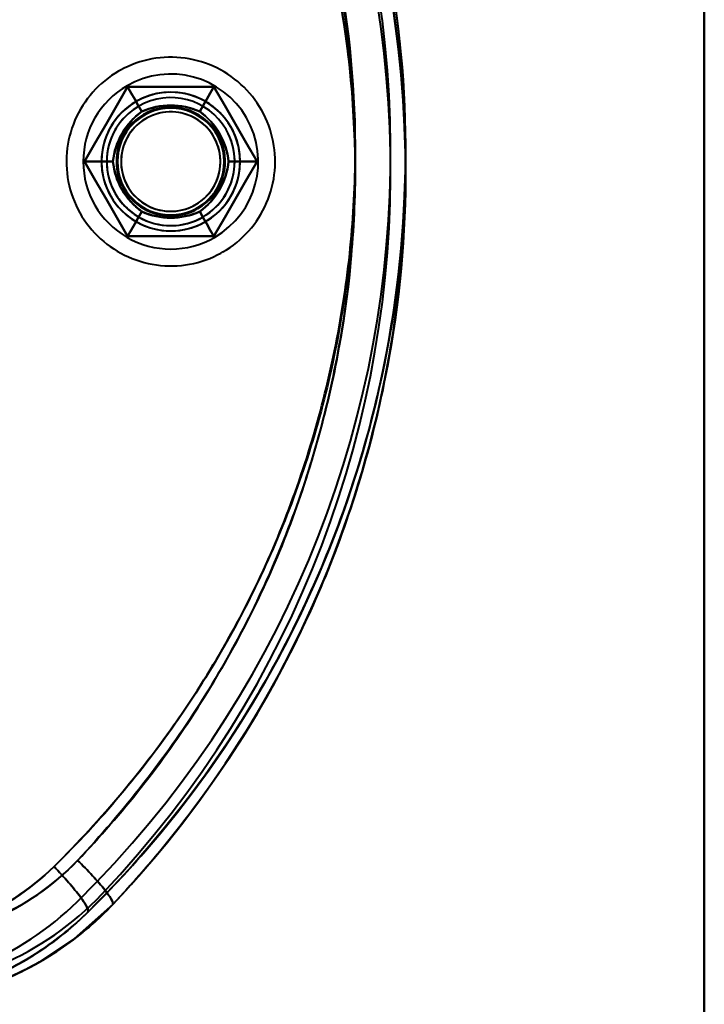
# Model space of a CAD drawing. Header units: millimetres. Extents: x -1041 to 1388, y -120 to 1250.
# Tile 53 of 85: x -215 to -182, y 663 to 710. Entities that reach past the tile are written whole.
import ezdxf

# ---------------------------------------------------------------- set-up
doc = ezdxf.new("R2010")
doc.units = ezdxf.units.MM
doc.layers.add('G-IMPT', color=8, linetype='Continuous', lineweight=40)

# ---------------------------------------------------------------- blocks, each defined once
blk = doc.blocks.new('NEXA 400 CALQUES_dwg-748074-Droite')
at = {"layer": 'G-IMPT', "flags": 128}
for points in [[(-182.5, 642.872), (-182.5, 672.872), (-182.5, 702.872), (-182.5, 732.872), (-182.5, 762.872)], [(-182.5, 642.872), (-182.5, 672.872), (-182.5, 702.872), (-182.5, 732.872), (-182.5, 762.872)], [(-182.5, 762.872), (-182.5, 732.872), (-182.5, 702.872), (-182.5, 672.872), (-182.5, 642.872)], [(-182.5, 762.872), (-182.5, 732.872), (-182.5, 702.872), (-182.5, 672.872), (-182.5, 642.872)], [(-182.5, 762.872), (-182.5, 732.872), (-182.5, 702.872), (-182.5, 672.872), (-182.5, 642.872)], [(-182.5, 642.872), (-182.5, 672.872), (-182.5, 702.872), (-182.5, 732.872), (-182.5, 762.872)], [(-182.5, 762.872), (-182.5, 732.872), (-182.5, 702.872), (-182.5, 672.872), (-182.5, 642.872)], [(-182.5, 642.872), (-182.5, 672.872), (-182.5, 702.872), (-182.5, 732.872), (-182.5, 762.872)], [(-205.055, 698.637), (-204.887, 698.738), (-204.724, 698.846), (-204.565, 698.96), (-204.411, 699.081), (-204.262, 699.207), (-204.118, 699.34), (-203.98, 699.478), (-203.847, 699.621), (-203.72, 699.77), (-203.599, 699.924), (-203.484, 700.082), (-203.375, 700.245), (-203.274, 700.412), (-203.179, 700.583), (-203.09, 700.757), (-203.009, 700.936), (-202.936, 701.117), (-202.869, 701.301), (-202.81, 701.487), (-202.758, 701.676), (-202.714, 701.866), (-202.678, 702.058), (-202.649, 702.252), (-202.628, 702.446), (-202.615, 702.642), (-202.61, 702.837), (-202.612, 703.033), (-202.623, 703.228), (-202.641, 703.423), (-202.667, 703.617), (-202.7, 703.809), (-202.741, 704.001), (-202.79, 704.19), (-202.847, 704.377), (-202.911, 704.562), (-202.982, 704.744), (-203.061, 704.923), (-203.146, 705.099), (-203.239, 705.272), (-203.338, 705.44), (-203.444, 705.605), (-203.556, 705.765), (-203.675, 705.92), (-203.8, 706.07), (-203.931, 706.216), (-204.068, 706.356), (-204.21, 706.49), (-204.357, 706.619), (-204.509, 706.742), (-204.666, 706.858), (-204.828, 706.968), (-204.994, 707.072), (-205.164, 707.169), (-205.338, 707.259), (-205.515, 707.342), (-205.695, 707.417), (-205.878, 707.486), (-206.064, 707.547), (-206.252, 707.601), (-206.442, 707.647), (-206.634, 707.685), (-206.827, 707.716), (-207.022, 707.739), (-207.217, 707.755), (-207.412, 707.762), (-207.608, 707.762), (-207.803, 707.753), (-207.998, 707.737), (-208.192, 707.714), (-208.385, 707.682), (-208.577, 707.643), (-208.767, 707.596), (-208.955, 707.541), (-209.14, 707.479), (-209.323, 707.41), (-209.503, 707.334), (-209.68, 707.25), (-209.853, 707.159), (-209.945, 707.108)], [(-205.055, 698.637), (-204.887, 698.738), (-204.724, 698.846), (-204.565, 698.96), (-204.411, 699.081), (-204.262, 699.207), (-204.118, 699.34), (-203.98, 699.478), (-203.847, 699.621), (-203.72, 699.77), (-203.599, 699.924), (-203.484, 700.082), (-203.375, 700.245), (-203.274, 700.412), (-203.179, 700.583), (-203.09, 700.757), (-203.009, 700.936), (-202.936, 701.117), (-202.869, 701.301), (-202.81, 701.487), (-202.758, 701.676), (-202.714, 701.866), (-202.678, 702.058), (-202.649, 702.252), (-202.628, 702.446), (-202.615, 702.642), (-202.61, 702.837), (-202.612, 703.033), (-202.623, 703.228), (-202.641, 703.423), (-202.667, 703.617), (-202.7, 703.809), (-202.741, 704.001), (-202.79, 704.19), (-202.847, 704.377), (-202.911, 704.562), (-202.982, 704.744), (-203.061, 704.923), (-203.146, 705.099), (-203.239, 705.272), (-203.338, 705.44), (-203.444, 705.605), (-203.556, 705.765), (-203.675, 705.92), (-203.8, 706.07), (-203.931, 706.216), (-204.068, 706.356), (-204.21, 706.49), (-204.357, 706.619), (-204.509, 706.742), (-204.666, 706.858), (-204.828, 706.968), (-204.994, 707.072), (-205.164, 707.169), (-205.338, 707.259), (-205.515, 707.342), (-205.695, 707.417), (-205.878, 707.486), (-206.064, 707.547), (-206.252, 707.601), (-206.442, 707.647), (-206.634, 707.685), (-206.827, 707.716), (-207.022, 707.739), (-207.217, 707.755), (-207.412, 707.762), (-207.608, 707.762), (-207.803, 707.753), (-207.998, 707.737), (-208.192, 707.714), (-208.385, 707.682), (-208.577, 707.643), (-208.767, 707.596), (-208.955, 707.541), (-209.14, 707.479), (-209.323, 707.41), (-209.503, 707.334), (-209.68, 707.25), (-209.853, 707.159), (-209.945, 707.108)], [(-209.945, 707.108), (-210.113, 707.006), (-210.276, 706.899), (-210.435, 706.784), (-210.589, 706.664), (-210.738, 706.537), (-210.882, 706.405), (-211.02, 706.267), (-211.153, 706.123), (-211.28, 705.975), (-211.401, 705.821), (-211.516, 705.663), (-211.625, 705.5), (-211.726, 705.333), (-211.821, 705.162), (-211.91, 704.987), (-211.991, 704.809), (-212.064, 704.628), (-212.131, 704.444), (-212.19, 704.258), (-212.242, 704.069), (-212.286, 703.878), (-212.322, 703.686), (-212.351, 703.493), (-212.372, 703.298), (-212.385, 703.103), (-212.39, 702.908), (-212.388, 702.712), (-212.377, 702.517), (-212.359, 702.322), (-212.333, 702.128), (-212.3, 701.935), (-212.259, 701.744), (-212.21, 701.555), (-212.153, 701.367), (-212.089, 701.183), (-212.018, 701), (-211.939, 700.821), (-211.854, 700.645), (-211.761, 700.473), (-211.662, 700.304), (-211.556, 700.14), (-211.444, 699.98), (-211.325, 699.825), (-211.2, 699.674), (-211.069, 699.529), (-210.932, 699.389), (-210.79, 699.254), (-210.643, 699.126), (-210.491, 699.003), (-210.334, 698.886), (-210.172, 698.776), (-210.006, 698.673), (-209.836, 698.576), (-209.662, 698.486), (-209.485, 698.403), (-209.305, 698.327), (-209.122, 698.259), (-208.936, 698.197), (-208.748, 698.144), (-208.558, 698.098), (-208.366, 698.059), (-208.173, 698.028), (-207.978, 698.005), (-207.783, 697.99), (-207.588, 697.983), (-207.392, 697.983), (-207.197, 697.991), (-207.002, 698.007), (-206.808, 698.031), (-206.615, 698.063), (-206.423, 698.102), (-206.233, 698.149), (-206.045, 698.203), (-205.86, 698.265), (-205.677, 698.334), (-205.497, 698.411), (-205.32, 698.495), (-205.147, 698.585), (-205.055, 698.637)], [(-209.945, 707.108), (-210.113, 707.006), (-210.276, 706.899), (-210.435, 706.784), (-210.589, 706.664), (-210.738, 706.537), (-210.882, 706.405), (-211.02, 706.267), (-211.153, 706.123), (-211.28, 705.975), (-211.401, 705.821), (-211.516, 705.663), (-211.625, 705.5), (-211.726, 705.333), (-211.821, 705.162), (-211.91, 704.987), (-211.991, 704.809), (-212.064, 704.628), (-212.131, 704.444), (-212.19, 704.258), (-212.242, 704.069), (-212.286, 703.878), (-212.322, 703.686), (-212.351, 703.493), (-212.372, 703.298), (-212.385, 703.103), (-212.39, 702.908), (-212.388, 702.712), (-212.377, 702.517), (-212.359, 702.322), (-212.333, 702.128), (-212.3, 701.935), (-212.259, 701.744), (-212.21, 701.555), (-212.153, 701.367), (-212.089, 701.183), (-212.018, 701), (-211.939, 700.821), (-211.854, 700.645), (-211.761, 700.473), (-211.662, 700.304), (-211.556, 700.14), (-211.444, 699.98), (-211.325, 699.825), (-211.2, 699.674), (-211.069, 699.529), (-210.932, 699.389), (-210.79, 699.254), (-210.643, 699.126), (-210.491, 699.003), (-210.334, 698.886), (-210.172, 698.776), (-210.006, 698.673), (-209.836, 698.576), (-209.662, 698.486), (-209.485, 698.403), (-209.305, 698.327), (-209.122, 698.259), (-208.936, 698.197), (-208.748, 698.144), (-208.558, 698.098), (-208.366, 698.059), (-208.173, 698.028), (-207.978, 698.005), (-207.783, 697.99), (-207.588, 697.983), (-207.392, 697.983), (-207.197, 697.991), (-207.002, 698.007), (-206.808, 698.031), (-206.615, 698.063), (-206.423, 698.102), (-206.233, 698.149), (-206.045, 698.203), (-205.86, 698.265), (-205.677, 698.334), (-205.497, 698.411), (-205.32, 698.495), (-205.147, 698.585), (-205.055, 698.637)], [(-209.521, 706.372), (-210.026, 705.497), (-210.531, 704.622), (-211.036, 703.747), (-211.541, 702.872)], [(-211.541, 702.872), (-211.036, 703.747), (-210.531, 704.622), (-210.026, 705.497), (-209.521, 706.372)], [(-209.521, 706.372), (-210.026, 705.497), (-210.531, 704.622), (-211.036, 703.747), (-211.541, 702.872)], [(-209.521, 706.372), (-210.026, 705.497), (-210.531, 704.622), (-211.036, 703.747), (-211.541, 702.872)], [(-211.541, 702.872), (-211.036, 703.747), (-210.531, 704.622), (-210.026, 705.497), (-209.521, 706.372)], [(-211.541, 702.872), (-211.036, 703.747), (-210.531, 704.622), (-210.026, 705.497), (-209.521, 706.372)], [(-211.541, 702.872), (-211.036, 703.747), (-210.531, 704.622), (-210.026, 705.497), (-209.521, 706.372)], [(-209.521, 706.372), (-210.026, 705.497), (-210.531, 704.622), (-211.036, 703.747), (-211.541, 702.872)], [(-211.541, 702.872), (-211.036, 703.747), (-210.531, 704.622), (-210.026, 705.497), (-209.521, 706.372)], [(-211.541, 702.872), (-211.036, 703.747), (-210.531, 704.622), (-210.026, 705.497), (-209.521, 706.372)], [(-209.521, 706.372), (-210.026, 705.497), (-210.531, 704.622), (-211.036, 703.747), (-211.541, 702.872)], [(-209.521, 706.372), (-210.026, 705.497), (-210.531, 704.622), (-211.036, 703.747), (-211.541, 702.872)], [(-205.479, 706.372), (-206.49, 706.372), (-207.5, 706.372), (-208.51, 706.372), (-209.521, 706.372)], [(-209.521, 706.372), (-209.354, 706.084), (-209.188, 705.795), (-209.021, 705.507), (-208.855, 705.218)], [(-208.855, 705.218), (-209.021, 705.507), (-209.188, 705.795), (-209.354, 706.084), (-209.521, 706.372)], [(-209.521, 706.372), (-208.51, 706.372), (-207.5, 706.372), (-206.49, 706.372), (-205.479, 706.372)], [(-205.479, 706.372), (-206.49, 706.372), (-207.5, 706.372), (-208.51, 706.372), (-209.521, 706.372)], [(-205.479, 706.372), (-206.49, 706.372), (-207.5, 706.372), (-208.51, 706.372), (-209.521, 706.372)], [(-209.521, 706.372), (-208.51, 706.372), (-207.5, 706.372), (-206.49, 706.372), (-205.479, 706.372)], [(-209.521, 706.372), (-209.354, 706.084), (-209.188, 705.795), (-209.021, 705.507), (-208.855, 705.218)], [(-208.855, 705.218), (-209.021, 705.507), (-209.188, 705.795), (-209.354, 706.084), (-209.521, 706.372)], [(-209.521, 706.372), (-208.51, 706.372), (-207.5, 706.372), (-206.49, 706.372), (-205.479, 706.372)], [(-209.521, 706.372), (-208.51, 706.372), (-207.5, 706.372), (-206.49, 706.372), (-205.479, 706.372)], [(-205.479, 706.372), (-206.49, 706.372), (-207.5, 706.372), (-208.51, 706.372), (-209.521, 706.372)], [(-209.521, 706.372), (-208.51, 706.372), (-207.5, 706.372), (-206.49, 706.372), (-205.479, 706.372)], [(-209.521, 706.372), (-208.51, 706.372), (-207.5, 706.372), (-206.49, 706.372), (-205.479, 706.372)], [(-205.479, 706.372), (-206.49, 706.372), (-207.5, 706.372), (-208.51, 706.372), (-209.521, 706.372)], [(-205.479, 706.372), (-206.49, 706.372), (-207.5, 706.372), (-208.51, 706.372), (-209.521, 706.372)], [(-205.479, 706.372), (-205.646, 706.084), (-205.812, 705.795), (-205.979, 705.507), (-206.145, 705.218)], [(-206.145, 705.218), (-205.979, 705.507), (-205.812, 705.795), (-205.646, 706.084), (-205.479, 706.372)], [(-205.479, 706.372), (-205.646, 706.084), (-205.812, 705.795), (-205.979, 705.507), (-206.145, 705.218)], [(-206.145, 705.218), (-205.979, 705.507), (-205.812, 705.795), (-205.646, 706.084), (-205.479, 706.372)], [(-203.459, 702.872), (-203.964, 703.747), (-204.469, 704.622), (-204.974, 705.497), (-205.479, 706.372)], [(-205.479, 706.372), (-204.974, 705.497), (-204.469, 704.622), (-203.964, 703.747), (-203.459, 702.872)], [(-203.459, 702.872), (-203.964, 703.747), (-204.469, 704.622), (-204.974, 705.497), (-205.479, 706.372)], [(-203.459, 702.872), (-203.964, 703.747), (-204.469, 704.622), (-204.974, 705.497), (-205.479, 706.372)], [(-205.479, 706.372), (-204.974, 705.497), (-204.469, 704.622), (-203.964, 703.747), (-203.459, 702.872)], [(-205.479, 706.372), (-204.974, 705.497), (-204.469, 704.622), (-203.964, 703.747), (-203.459, 702.872)], [(-205.479, 706.372), (-204.974, 705.497), (-204.469, 704.622), (-203.964, 703.747), (-203.459, 702.872)], [(-203.459, 702.872), (-203.964, 703.747), (-204.469, 704.622), (-204.974, 705.497), (-205.479, 706.372)], [(-205.479, 706.372), (-204.974, 705.497), (-204.469, 704.622), (-203.964, 703.747), (-203.459, 702.872)], [(-205.479, 706.372), (-204.974, 705.497), (-204.469, 704.622), (-203.964, 703.747), (-203.459, 702.872)], [(-203.459, 702.872), (-203.964, 703.747), (-204.469, 704.622), (-204.974, 705.497), (-205.479, 706.372)], [(-203.459, 702.872), (-203.964, 703.747), (-204.469, 704.622), (-204.974, 705.497), (-205.479, 706.372)], [(-211.541, 702.872), (-211.208, 702.872), (-210.875, 702.872), (-210.542, 702.872), (-210.209, 702.872)], [(-210.209, 702.872), (-210.542, 702.872), (-210.875, 702.872), (-211.208, 702.872), (-211.541, 702.872)], [(-211.541, 702.872), (-211.036, 701.997), (-210.531, 701.122), (-210.026, 700.247), (-209.521, 699.372)], [(-209.521, 699.372), (-210.026, 700.247), (-210.531, 701.122), (-211.036, 701.997), (-211.541, 702.872)], [(-211.541, 702.872), (-211.036, 701.997), (-210.531, 701.122), (-210.026, 700.247), (-209.521, 699.372)], [(-211.541, 702.872), (-211.036, 701.997), (-210.531, 701.122), (-210.026, 700.247), (-209.521, 699.372)], [(-209.521, 699.372), (-210.026, 700.247), (-210.531, 701.122), (-211.036, 701.997), (-211.541, 702.872)], [(-210.209, 702.872), (-210.542, 702.872), (-210.875, 702.872), (-211.208, 702.872), (-211.541, 702.872)], [(-209.521, 699.372), (-210.026, 700.247), (-210.531, 701.122), (-211.036, 701.997), (-211.541, 702.872)], [(-211.541, 702.872), (-211.208, 702.872), (-210.875, 702.872), (-210.542, 702.872), (-210.209, 702.872)], [(-209.521, 699.372), (-210.026, 700.247), (-210.531, 701.122), (-211.036, 701.997), (-211.541, 702.872)], [(-211.541, 702.872), (-211.036, 701.997), (-210.531, 701.122), (-210.026, 700.247), (-209.521, 699.372)], [(-209.521, 699.372), (-210.026, 700.247), (-210.531, 701.122), (-211.036, 701.997), (-211.541, 702.872)], [(-209.521, 699.372), (-210.026, 700.247), (-210.531, 701.122), (-211.036, 701.997), (-211.541, 702.872)], [(-211.541, 702.872), (-211.036, 701.997), (-210.531, 701.122), (-210.026, 700.247), (-209.521, 699.372)], [(-211.541, 702.872), (-211.036, 701.997), (-210.531, 701.122), (-210.026, 700.247), (-209.521, 699.372)], [(-205.479, 699.372), (-204.974, 700.247), (-204.469, 701.122), (-203.964, 701.997), (-203.459, 702.872)], [(-203.459, 702.872), (-203.964, 701.997), (-204.469, 701.122), (-204.974, 700.247), (-205.479, 699.372)], [(-205.479, 699.372), (-204.974, 700.247), (-204.469, 701.122), (-203.964, 701.997), (-203.459, 702.872)], [(-205.479, 699.372), (-204.974, 700.247), (-204.469, 701.122), (-203.964, 701.997), (-203.459, 702.872)], [(-203.459, 702.872), (-203.964, 701.997), (-204.469, 701.122), (-204.974, 700.247), (-205.479, 699.372)], [(-203.459, 702.872), (-203.964, 701.997), (-204.469, 701.122), (-204.974, 700.247), (-205.479, 699.372)], [(-203.459, 702.872), (-203.964, 701.997), (-204.469, 701.122), (-204.974, 700.247), (-205.479, 699.372)], [(-205.479, 699.372), (-204.974, 700.247), (-204.469, 701.122), (-203.964, 701.997), (-203.459, 702.872)], [(-203.459, 702.872), (-203.964, 701.997), (-204.469, 701.122), (-204.974, 700.247), (-205.479, 699.372)], [(-203.459, 702.872), (-203.964, 701.997), (-204.469, 701.122), (-204.974, 700.247), (-205.479, 699.372)], [(-205.479, 699.372), (-204.974, 700.247), (-204.469, 701.122), (-203.964, 701.997), (-203.459, 702.872)], [(-205.479, 699.372), (-204.974, 700.247), (-204.469, 701.122), (-203.964, 701.997), (-203.459, 702.872)], [(-203.459, 702.872), (-203.792, 702.872), (-204.125, 702.872), (-204.458, 702.872), (-204.791, 702.872)], [(-204.791, 702.872), (-204.458, 702.872), (-204.125, 702.872), (-203.792, 702.872), (-203.459, 702.872)], [(-203.459, 702.872), (-203.792, 702.872), (-204.125, 702.872), (-204.458, 702.872), (-204.791, 702.872)], [(-204.791, 702.872), (-204.458, 702.872), (-204.125, 702.872), (-203.792, 702.872), (-203.459, 702.872)], [(-208.855, 700.526), (-209.021, 700.238), (-209.188, 699.949), (-209.354, 699.661), (-209.521, 699.372)], [(-209.521, 699.372), (-209.354, 699.661), (-209.188, 699.949), (-209.021, 700.238), (-208.855, 700.526)], [(-209.521, 699.372), (-209.354, 699.661), (-209.188, 699.949), (-209.021, 700.238), (-208.855, 700.526)], [(-208.855, 700.526), (-209.021, 700.238), (-209.188, 699.949), (-209.354, 699.661), (-209.521, 699.372)], [(-205.479, 699.372), (-205.646, 699.661), (-205.812, 699.949), (-205.979, 700.238), (-206.145, 700.526)], [(-206.145, 700.526), (-205.979, 700.238), (-205.812, 699.949), (-205.646, 699.661), (-205.479, 699.372)], [(-205.479, 699.372), (-205.646, 699.661), (-205.812, 699.949), (-205.979, 700.238), (-206.145, 700.526)], [(-206.145, 700.526), (-205.979, 700.238), (-205.812, 699.949), (-205.646, 699.661), (-205.479, 699.372)], [(-209.521, 699.372), (-208.51, 699.372), (-207.5, 699.372), (-206.49, 699.372), (-205.479, 699.372)], [(-205.479, 699.372), (-206.49, 699.372), (-207.5, 699.372), (-208.51, 699.372), (-209.521, 699.372)], [(-209.521, 699.372), (-208.51, 699.372), (-207.5, 699.372), (-206.49, 699.372), (-205.479, 699.372)], [(-209.521, 699.372), (-208.51, 699.372), (-207.5, 699.372), (-206.49, 699.372), (-205.479, 699.372)], [(-205.479, 699.372), (-206.49, 699.372), (-207.5, 699.372), (-208.51, 699.372), (-209.521, 699.372)], [(-205.479, 699.372), (-206.49, 699.372), (-207.5, 699.372), (-208.51, 699.372), (-209.521, 699.372)], [(-205.479, 699.372), (-206.49, 699.372), (-207.5, 699.372), (-208.51, 699.372), (-209.521, 699.372)], [(-209.521, 699.372), (-208.51, 699.372), (-207.5, 699.372), (-206.49, 699.372), (-205.479, 699.372)], [(-205.479, 699.372), (-206.49, 699.372), (-207.5, 699.372), (-208.51, 699.372), (-209.521, 699.372)], [(-205.479, 699.372), (-206.49, 699.372), (-207.5, 699.372), (-208.51, 699.372), (-209.521, 699.372)], [(-209.521, 699.372), (-208.51, 699.372), (-207.5, 699.372), (-206.49, 699.372), (-205.479, 699.372)], [(-209.521, 699.372), (-208.51, 699.372), (-207.5, 699.372), (-206.49, 699.372), (-205.479, 699.372)], [(-210.221, 668.05), (-212.019, 666.438), (-213.793, 665.274)]]:
    blk.add_lwpolyline(points, dxfattribs=at)
at = {"layer": 'G-IMPT'}
for centre, radius, start, end in [((-246.5, 702.457), 50, 316.5168, 45.3864), ((-246.5, 702.457), 50, 316.5168, 45.3864), ((-246.5, 702.457), 50, 316.5168, 45.3864), ((-246.5, 702.457), 50, 316.5168, 45.3864), ((-246.5, 702.457), 50, 316.5168, 45.3864), ((-246.5, 702.457), 50, 316.5168, 45.3864), ((-246.5, 702.457), 49.3, 316.5168, 45.3864), ((-246.5, 702.457), 49.3, 316.5168, 45.3864), ((-246.5, 702.457), 49.3, 316.5168, 45.3864), ((-246.5, 702.457), 49.3, 316.5168, 45.3864), ((-246.5, 703.287), 50, 314.6136, 43.4832), ((-246.5, 703.287), 50, 314.6136, 43.4832), ((-246.5, 703.287), 50, 314.6136, 43.4832), ((-246.5, 703.287), 50, 314.6136, 43.4832), ((-246.5, 703.287), 50, 314.6136, 43.4832), ((-246.5, 703.287), 50, 314.6136, 43.4832), ((-246.5, 703.287), 49.3, 314.6136, 43.4832), ((-246.5, 703.287), 49.3, 314.6136, 43.4832), ((-246.5, 703.287), 49.3, 314.6136, 43.4832), ((-246.5, 703.287), 49.3, 314.6136, 43.4832), ((-207.5, 702.872), 4.1, 30, 120), ((-207.5, 702.872), 4.1, 30, 120), ((-207.5, 702.872), 4.1, 30, 120), ((-207.5, 702.872), 4.1, 30, 120), ((-207.5, 702.872), 4.1, 120, 300), ((-207.5, 702.872), 4.1, 120, 300), ((-207.5, 702.872), 4.1, 120, 300), ((-207.5, 702.872), 4.1, 120, 300), ((-207.5, 702.872), 3.25, 0, 180), ((-207.5, 702.872), 3.25, 30, 210), ((-207.5, 702.872), 3.25, 0, 180), ((-207.5, 702.872), 3.25, 30, 210), ((-207.5, 702.872), 3.25, 30, 120), ((-207.5, 702.872), 3.25, 0, 120), ((-207.5, 702.872), 3.25, 30, 120), ((-207.5, 702.872), 3.25, 300, 120), ((-207.5, 702.872), 3.25, 120, 300), ((-207.5, 702.872), 3.25, 120, 300), ((-207.5, 702.872), 3.25, 120, 180), ((-207.5, 702.872), 3.25, 120, 300), ((-207.5, 702.872), 3, 30, 210), ((-207.5, 702.872), 3, 30, 210), ((-207.5, 702.872), 3, 30, 210), ((-207.5, 702.872), 3, 30, 210), ((-207.5, 702.872), 3, 30, 210), ((-207.5, 702.872), 3, 30, 120), ((-207.5, 702.872), 3, 300, 120), ((-207.5, 702.872), 3, 300, 120), ((-207.5, 702.872), 3, 120, 210), ((-207.5, 702.872), 3, 120, 300), ((-207.5, 702.872), 3, 120, 300), ((-207.5, 702.872), 2.5, 0, 180), ((-207.5, 702.872), 2.5, 360, 180), ((-207.5, 702.872), 2.5, 0, 180), ((-207.5, 702.872), 2.5, 360, 180), ((-207.5, 702.872), 2.5, 0, 180), ((-207.5, 702.872), 2.5, 0, 180), ((-207.5, 702.872), 2.5, 0, 180), ((-207.5, 702.872), 2.5, 360, 180), ((-207.5, 702.872), 2.33, 84.284, 264.284), ((-207.5, 702.872), 2.33, 84.284, 264.284), ((-207.5, 702.872), 2.33, 84.284, 264.284), ((-207.5, 702.872), 2.33, 84.284, 264.284), ((-207.5, 702.872), 2.33, 335.716, 155.716), ((-207.5, 702.872), 2.33, 335.716, 155.716), ((-207.5, 702.872), 2.33, 335.716, 155.716), ((-207.5, 702.872), 2.33, 335.716, 155.716), ((-207.5, 702.872), 2.548, 300, 120), ((-207.5, 702.872), 2.548, 300, 120), ((-207.5, 702.872), 2.548, 300, 120), ((-207.5, 702.872), 2.548, 300, 120), ((-207.5, 702.872), 2.548, 300, 120), ((-207.5, 702.872), 2.548, 300, 120), ((-207.5, 702.872), 2.548, 300, 120), ((-207.5, 702.872), 2.548, 300, 120), ((-207.5, 702.872), 2.33, 264.284, 84.284), ((-207.5, 702.872), 2.33, 264.284, 84.284), ((-207.5, 702.872), 2.33, 264.284, 84.284), ((-207.5, 702.872), 2.33, 264.284, 84.284), ((-207.5, 702.872), 2.548, 120, 300), ((-207.5, 702.872), 2.548, 120, 300), ((-207.5, 702.872), 2.548, 120, 300), ((-207.5, 702.872), 2.548, 120, 300), ((-207.5, 702.872), 2.548, 120, 300), ((-207.5, 702.872), 2.548, 120, 300), ((-207.5, 702.872), 2.548, 120, 300), ((-207.5, 702.872), 2.548, 120, 300), ((-207.5, 702.872), 4.1, 300, 30), ((-207.5, 702.872), 4.1, 300, 30), ((-207.5, 702.872), 4.1, 300, 30), ((-207.5, 702.872), 4.1, 300, 30), ((-207.5, 702.872), 3.25, 210, 30), ((-207.5, 702.872), 3.25, 210, 30), ((-207.5, 702.872), 3, 210, 30), ((-207.5, 702.872), 3, 210, 30), ((-207.5, 702.872), 3, 210, 30), ((-207.5, 702.872), 3, 210, 30), ((-207.5, 702.872), 3, 210, 30), ((-207.5, 702.872), 3, 300, 30), ((-207.5, 702.872), 3.25, 300, 30), ((-207.5, 702.872), 3.25, 300, 30), ((-207.5, 702.872), 2.33, 155.716, 335.716), ((-207.5, 702.872), 2.33, 155.716, 335.716), ((-207.5, 702.872), 2.33, 155.716, 335.716), ((-207.5, 702.872), 2.33, 155.716, 335.716), ((-207.5, 702.872), 3.25, 180, 0), ((-207.5, 702.872), 3.25, 180, 0), ((-207.5, 702.872), 3.25, 180, 300), ((-207.5, 702.872), 2.5, 180, 0), ((-207.5, 702.872), 2.5, 180, 0), ((-207.5, 702.872), 2.5, 180, 0), ((-207.5, 702.872), 2.5, 180, 0), ((-207.5, 702.872), 2.5, 180, 360), ((-207.5, 702.872), 2.5, 180, 0), ((-207.5, 702.872), 2.5, 180, 0), ((-207.5, 702.872), 2.5, 180, 360), ((-207.5, 702.872), 3.25, 300, 0), ((-207.5, 702.872), 3, 210, 300), ((-221.105, 678.372), 14.3, 270, 316.5168), ((-221.105, 678.372), 14.3, 270, 316.5168), ((-221.105, 678.372), 14.3, 270, 316.5168), ((-221.105, 678.372), 14.3, 270, 316.5168), ((-221.919, 678.372), 14.3, 270, 314.6136), ((-221.919, 678.372), 14.3, 270, 314.6136), ((-221.919, 678.372), 14.3, 270, 314.6136), ((-221.919, 678.372), 14.3, 270, 314.6136), ((-221.105, 678.372), 15, 270, 316.5168), ((-221.105, 678.372), 15, 270, 316.5168), ((-221.105, 678.372), 15, 270, 316.5168), ((-221.105, 678.372), 15, 270, 316.5168), ((-221.105, 678.372), 15, 270, 316.5168), ((-221.105, 678.372), 15, 270, 316.5168), ((-221.919, 678.372), 15, 270, 314.6136), ((-221.919, 678.372), 15, 270, 314.6136), ((-221.919, 678.372), 15, 270, 314.6136), ((-221.919, 678.372), 15, 270, 314.6136), ((-221.919, 678.372), 15, 270, 314.6136), ((-221.919, 678.372), 15, 270, 314.6136)]:
    blk.add_arc(centre, radius, start, end, dxfattribs=at)
for points in [[(-210.221, 668.05), (-205.777, 672.736), (-198.725, 683.854), (-195.233, 703.323), (-199.387, 722.678), (-206.799, 733.527), (-211.384, 738.05)], [(-210.221, 737.694), (-205.777, 733.009), (-198.725, 721.89), (-195.233, 702.422), (-199.387, 683.067), (-206.799, 672.218), (-211.384, 667.694)], [(-208.855, 705.218), (-209.238, 704.939), (-209.866, 704.239), (-210.159, 703.345), (-210.209, 702.872)], [(-210.209, 702.872), (-210.163, 703.336), (-209.867, 704.239), (-209.233, 704.946), (-208.855, 705.218)], [(-210.209, 702.872), (-210.159, 703.344), (-209.866, 704.238), (-209.239, 704.939), (-208.855, 705.218)], [(-208.855, 705.218), (-209.233, 704.946), (-209.867, 704.239), (-210.163, 703.336), (-210.209, 702.872)], [(-206.145, 705.218), (-206.579, 705.411), (-207.5, 705.604), (-208.421, 705.411), (-208.855, 705.218)], [(-208.855, 705.218), (-208.429, 705.41), (-207.5, 705.606), (-206.57, 705.41), (-206.145, 705.218)], [(-208.855, 705.218), (-208.421, 705.411), (-207.5, 705.604), (-206.579, 705.411), (-206.145, 705.218)], [(-206.145, 705.218), (-206.571, 705.41), (-207.5, 705.606), (-208.43, 705.41), (-208.855, 705.218)], [(-204.791, 702.872), (-204.841, 703.344), (-205.134, 704.238), (-205.761, 704.939), (-206.145, 705.218)], [(-206.145, 705.218), (-205.767, 704.946), (-205.133, 704.239), (-204.837, 703.336), (-204.791, 702.872)], [(-206.145, 705.218), (-205.762, 704.939), (-205.134, 704.239), (-204.841, 703.345), (-204.791, 702.872)], [(-204.791, 702.872), (-204.837, 703.336), (-205.133, 704.239), (-205.767, 704.946), (-206.145, 705.218)], [(-210.209, 702.872), (-210.159, 702.4), (-209.866, 701.506), (-209.239, 700.806), (-208.855, 700.526)], [(-208.855, 700.526), (-209.233, 700.799), (-209.867, 701.506), (-210.163, 702.408), (-210.209, 702.872)], [(-208.855, 700.526), (-209.238, 700.805), (-209.866, 701.506), (-210.159, 702.4), (-210.209, 702.872)], [(-210.209, 702.872), (-210.163, 702.408), (-209.867, 701.505), (-209.233, 700.798), (-208.855, 700.526)], [(-206.145, 700.526), (-205.762, 700.805), (-205.134, 701.506), (-204.841, 702.4), (-204.791, 702.872)], [(-204.791, 702.872), (-204.837, 702.408), (-205.133, 701.505), (-205.767, 700.798), (-206.145, 700.526)], [(-204.791, 702.872), (-204.841, 702.4), (-205.134, 701.506), (-205.761, 700.806), (-206.145, 700.526)], [(-206.145, 700.526), (-205.767, 700.799), (-205.133, 701.506), (-204.837, 702.408), (-204.791, 702.872)], [(-208.855, 700.526), (-208.421, 700.333), (-207.5, 700.14), (-206.579, 700.333), (-206.145, 700.526)], [(-206.145, 700.526), (-206.571, 700.334), (-207.5, 700.139), (-208.43, 700.334), (-208.855, 700.526)], [(-206.145, 700.526), (-206.579, 700.333), (-207.5, 700.14), (-208.421, 700.333), (-208.855, 700.526)], [(-208.855, 700.526), (-208.429, 700.334), (-207.5, 700.139), (-206.57, 700.334), (-206.145, 700.526)], [(-220.643, 666.372), (-219.01, 666.372), (-215.726, 667.043), (-212.998, 668.929), (-211.864, 670.115)], [(-211.864, 670.115), (-213.029, 668.909), (-215.726, 667.049), (-218.979, 666.379), (-220.643, 666.372)], [(-211.864, 670.115), (-211.63, 669.886), (-211.149, 669.392), (-210.548, 668.705), (-210.226, 668.232), (-210.193, 668.08), (-210.221, 668.05)], [(-210.221, 668.05), (-210.193, 668.08), (-210.226, 668.232), (-210.548, 668.705), (-211.149, 669.392), (-211.63, 669.886), (-211.864, 670.115)], [(-212.966, 669.83), (-214.1, 668.721), (-216.76, 666.988), (-219.892, 666.372), (-221.463, 666.372)], [(-221.463, 666.372), (-219.861, 666.378), (-216.774, 666.984), (-214.103, 668.722), (-212.966, 669.83)], [(-212.966, 669.83), (-212.739, 669.592), (-212.272, 669.08), (-211.689, 668.368), (-211.381, 667.879), (-211.354, 667.724), (-211.384, 667.694)], [(-211.384, 667.694), (-211.354, 667.724), (-211.381, 667.879), (-211.689, 668.368), (-212.272, 669.08), (-212.739, 669.592), (-212.966, 669.83)], [(-221.105, 663.372), (-220.084, 663.372), (-218.048, 663.581), (-215.13, 664.502), (-212.474, 665.979), (-210.922, 667.311), (-210.221, 668.05)], [(-210.221, 668.05), (-210.921, 667.312), (-212.491, 665.968), (-215.125, 664.503), (-218.048, 663.588), (-220.09, 663.372), (-221.105, 663.372)], [(-211.384, 667.694), (-212.076, 667.012), (-213.593, 665.78), (-216.194, 664.405), (-218.99, 663.565), (-220.942, 663.372), (-221.919, 663.372)], [(-221.919, 663.372), (-220.943, 663.372), (-218.972, 663.568), (-216.2, 664.403), (-213.588, 665.784), (-212.084, 667.004), (-211.384, 667.694)]]:
    blk.add_open_spline(points, degree=3, dxfattribs=at)
for points, knots in [([(-211.384, 738.05), (-209.084, 735.781), (-205.973, 732.046), (-202.617, 726.586), (-199.757, 720.72), (-197.315, 713.059), (-196.19, 703.284), (-196.966, 693.626), (-199.181, 685.749), (-201.797, 679.885), (-205.016, 674.214), (-208.006, 670.386), (-210.221, 668.05)], [0, 0, 0, 0, 0.125, 0.1875, 0.25, 0.375, 0.5, 0.625, 0.75, 0.8125, 0.875, 1, 1, 1, 1]), ([(-211.384, 667.694), (-209.084, 669.964), (-205.973, 673.699), (-202.617, 679.159), (-199.757, 685.025), (-197.315, 692.686), (-196.19, 702.46), (-196.966, 712.119), (-199.181, 719.996), (-201.797, 725.859), (-205.016, 731.531), (-208.006, 735.359), (-210.221, 737.694)], [0, 0, 0, 0, 0.125, 0.1875, 0.25, 0.375, 0.5, 0.625, 0.75, 0.8125, 0.875, 1, 1, 1, 1]), ([(-211.864, 670.115), (-209.77, 672.305), (-206.941, 675.895), (-203.891, 681.221), (-201.409, 686.73), (-199.303, 694.143), (-198.566, 703.239), (-199.636, 712.442), (-201.958, 719.651), (-204.67, 725.16), (-207.849, 730.285), (-210.792, 733.787), (-212.966, 735.915)], [0, 0, 0, 0, 0.125, 0.1875, 0.25, 0.375, 0.5, 0.625, 0.75, 0.8125, 0.875, 1, 1, 1, 1]), ([(-212.966, 735.915), (-210.717, 733.667), (-207.75, 730.12), (-204.599, 725.026), (-202.644, 721.051), (-201.068, 716.812), (-199.876, 712.333), (-199.105, 707.756), (-198.787, 703.258), (-198.95, 698.753), (-199.562, 694.154), (-200.6, 689.638), (-202.031, 685.347), (-203.853, 681.303), (-206.835, 676.098), (-209.687, 672.444), (-211.864, 670.115)], [0, 0, 0, 0, 0.125, 0.1875, 0.25, 0.3125, 0.375, 0.4375, 0.5, 0.5625, 0.625, 0.6875, 0.75, 0.8125, 0.875, 1, 1, 1, 1]), ([(-211.864, 735.63), (-209.77, 733.44), (-206.941, 729.849), (-203.891, 724.524), (-201.409, 719.015), (-199.303, 711.601), (-198.566, 702.506), (-199.636, 693.303), (-201.958, 686.094), (-204.67, 680.585), (-207.849, 675.46), (-210.792, 671.957), (-212.966, 669.83)], [0, 0, 0, 0, 0.125, 0.1875, 0.25, 0.375, 0.5, 0.625, 0.75, 0.8125, 0.875, 1, 1, 1, 1]), ([(-212.966, 669.83), (-210.717, 672.078), (-207.75, 675.625), (-204.599, 680.719), (-202.644, 684.694), (-201.068, 688.933), (-199.876, 693.411), (-199.105, 697.988), (-198.787, 702.486), (-198.95, 706.992), (-199.562, 711.591), (-200.6, 716.107), (-202.031, 720.398), (-203.853, 724.442), (-206.835, 729.647), (-209.687, 733.301), (-211.864, 735.63)], [0, 0, 0, 0, 0.125, 0.1875, 0.25, 0.3125, 0.375, 0.4375, 0.5, 0.5625, 0.625, 0.6875, 0.75, 0.8125, 0.875, 1, 1, 1, 1])]:
    blk.add_open_spline(points, degree=3, knots=knots, dxfattribs=at)

msp = doc.modelspace()

# ---------------------------------------------------------------- block references
at = {"layer": 'G-IMPT'}
msp.add_blockref('NEXA 400 CALQUES_dwg-748074-Droite', (0, 0), dxfattribs=at)

doc.saveas('drawing.dxf')
